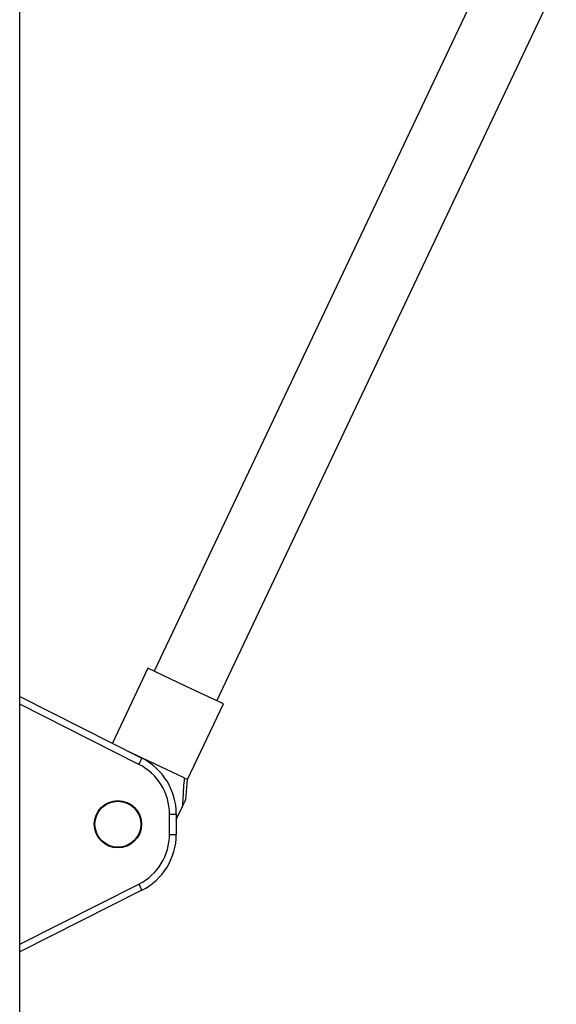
# Model space of a CAD drawing. Header units: millimetres. Extents: x 20 to 26059, y 28 to 17777.
# Tile 28 of 72: x 9228 to 9382, y 7289 to 7572. Entities that reach past the tile are written whole.
import ezdxf

# ---------------------------------------------------------------- set-up
doc = ezdxf.new("R2010")
doc.units = ezdxf.units.MM
doc.header["$LTSCALE"] = 2

msp = doc.modelspace()

# ---------------------------------------------------------------- linework, layer by layer
at = {"color": 8, "linetype": 'Continuous', "lineweight": 25}
for p, q in [((9228.01, 6751.65), (9228.01, 7922.4)), ((9262.32, 7357.53), (9228.02, 7374.83)), ((9228.02, 7305.82), (9262.32, 7323.12))]:
    msp.add_line(p, q, dxfattribs=at)
at = {"color": 7, "linetype": 'Continuous', "lineweight": 25}
for p, q in [((9228.02, 6751.66), (9228.02, 7922.39)), ((9364.37, 7590.36), (9266.74, 7384.32)), ((9284.74, 7375.79), (9382.37, 7581.83)), ((9264.9, 7385.19), (9254.67, 7363.6)), ((9275.74, 7380.05), (9264.9, 7385.19)), ((9286.59, 7374.91), (9275.74, 7380.05)), ((9228.02, 7377.05), (9263.17, 7359.32)), ((9276.31, 7353.23), (9286.59, 7374.91)), ((9275.33, 7353.69), (9258.68, 7361.58)), ((9275.33, 7353.69), (9276.31, 7353.23)), ((9275.77, 7347.4), (9276.31, 7353.23)), ((9273.06, 7341.69), (9274.75, 7345.25)), ((9271.11, 7337.41), (9271.11, 7343.25)), ((9271.11, 7343.25), (9273.06, 7343.25)), ((9273.06, 7343.25), (9273.06, 7337.41)), ((9271.11, 7337.41), (9273.06, 7337.41)), ((9263.17, 7321.34), (9228.02, 7303.61))]:
    msp.add_line(p, q, dxfattribs=at)
for radius in [6.8, 6.62]:
    msp.add_circle((9256.26, 7340.33), radius, dxfattribs=at)
for centre, radius, start, end in [((9243.71, 7367.47), 21.09, 331.8997, 337.2714), ((9255.11, 7343.25), 16, 0, 63.2307), ((9255.06, 7343.25), 18, 0, 63.2307), ((9255.11, 7337.41), 16, 296.7693, 0), ((9255.06, 7337.41), 18, 296.7693, 0), ((9243.71, 7313.18), 21.09, 22.7286, 28.1003)]:
    msp.add_arc(centre, radius, start, end, dxfattribs=at)
for points, knots in [([(9275.33, 7353.69), (9275.26, 7352.69), (9275.08, 7349.88), (9274.88, 7347.07), (9274.75, 7345.25)], [0, 0, 0, 0, 0.355137, 1, 1, 1, 1]), ([(9274.75, 7345.25), (9274.92, 7345.61), (9275.27, 7346.37), (9275.69, 7347.24), (9275.73, 7347.32), (9275.74, 7347.36)], [0, 0, 0, 0, 0.319558, 0.685075, 1, 1, 1, 1])]:
    msp.add_open_spline(points, degree=3, knots=knots, dxfattribs=at)

doc.saveas('drawing.dxf')
